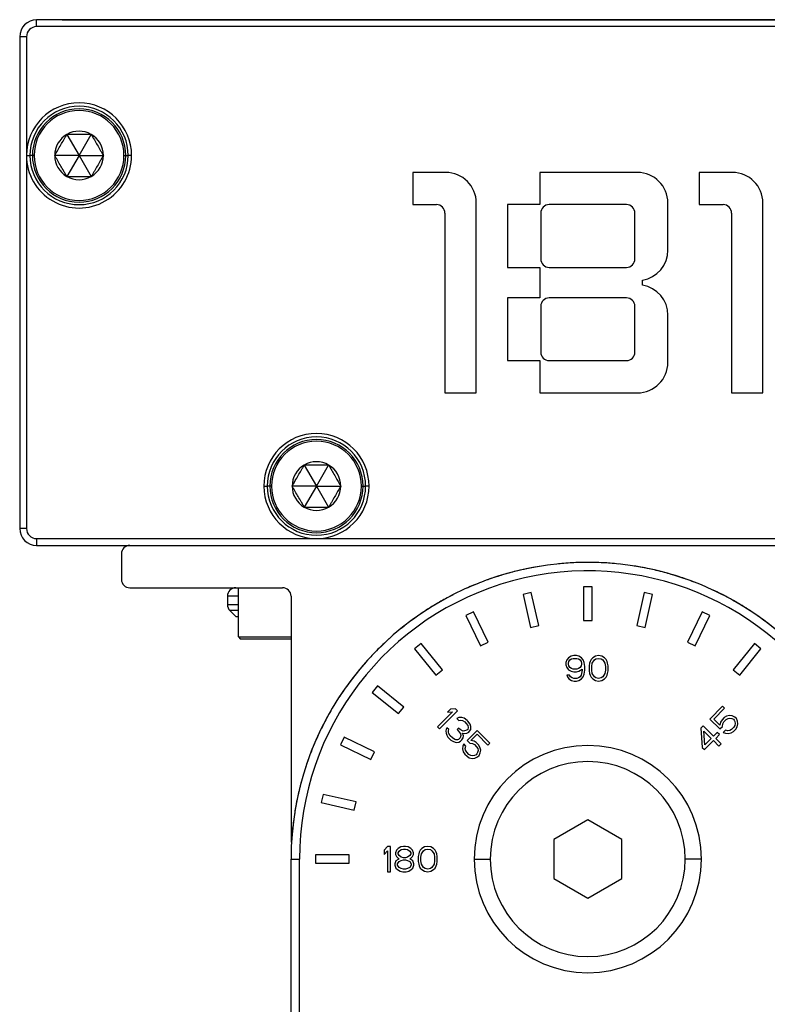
# Model space of a CAD drawing. Header units: millimetres. Extents: x -531 to 2300, y 404 to 998.
# Tile 2 of 24: x -530 to -486, y 683 to 741. Entities that reach past the tile are written whole.
import ezdxf

# ---------------------------------------------------------------- set-up
doc = ezdxf.new("R2010")
doc.units = ezdxf.units.MM

# ---------------------------------------------------------------- blocks, each defined once
blk = doc.blocks.new('Drawing View4')
at = {"color": 7, "linetype": 'Continuous', "lineweight": 25}
for p, q in [((-19.521, 96.732), (-19.521, 97.132)), ((45.479, 97.132), (-19.521, 97.132)), ((-18.021, 97.142), (-18.021, 97.132)), ((-18.021, 97.142), (43.979, 97.142)), ((45.479, 96.732), (-19.521, 96.732)), ((-20.521, 96.132), (-20.521, 67.132)), ((-20.121, 96.132), (-20.521, 96.132)), ((-20.121, 96.132), (-20.121, 89.132)), ((-17.738, 90.374), (-17.021, 89.132)), ((-17.021, 89.132), (-16.303, 90.374)), ((-20.121, 89.132), (-20.121, 67.132)), ((-19.771, 89.132), (-19.921, 89.132)), ((-19.671, 89.132), (-19.771, 89.132)), ((-17.021, 89.132), (-18.456, 89.132)), ((-17.021, 89.132), (-17.738, 87.889)), ((-17.021, 89.132), (-15.586, 89.132)), ((-17.021, 89.132), (-16.303, 87.889)), ((-14.371, 89.132), (-14.271, 89.132)), ((-14.271, 89.132), (-14.121, 89.132)), ((-13.921, 89.132), (-14.121, 89.132)), ((2.654, 88.132), (2.654, 86.232)), ((4.604, 88.132), (2.654, 88.132)), ((10.154, 88.132), (10.154, 86.232)), ((15.904, 88.132), (10.154, 88.132)), ((19.554, 88.132), (19.554, 86.232)), ((21.504, 88.132), (19.554, 88.132)), ((2.654, 86.232), (4.054, 86.232)), ((6.404, 75.132), (6.404, 86.332)), ((10.154, 86.232), (8.254, 86.232)), ((8.254, 86.232), (8.254, 82.532)), ((15.254, 86.232), (10.704, 86.232)), ((17.704, 83.556), (17.704, 86.332)), ((19.554, 86.232), (20.954, 86.232)), ((23.304, 75.132), (23.304, 86.332)), ((4.554, 85.732), (4.554, 75.132)), ((10.204, 85.732), (10.204, 83.032)), ((15.754, 83.032), (15.754, 85.732)), ((21.454, 85.732), (21.454, 75.132)), ((8.254, 82.532), (10.154, 82.532)), ((10.154, 82.532), (10.154, 80.732)), ((10.704, 82.532), (15.254, 82.532)), ((16.204, 81.482), (16.204, 81.782)), ((10.154, 80.732), (8.254, 80.732)), ((8.254, 80.732), (8.254, 77.032)), ((15.254, 80.732), (10.704, 80.732)), ((10.204, 80.232), (10.204, 77.532)), ((15.754, 77.532), (15.754, 80.232)), ((17.704, 76.932), (17.704, 79.707)), ((8.254, 77.032), (10.154, 77.032)), ((10.154, 77.032), (10.154, 75.132)), ((10.704, 77.032), (15.254, 77.032)), ((4.554, 75.132), (6.404, 75.132)), ((10.154, 75.132), (15.904, 75.132)), ((21.454, 75.132), (23.304, 75.132)), ((-3.738, 70.874), (-3.021, 69.632)), ((-3.021, 69.632), (-2.303, 70.874)), ((-6.121, 69.632), (-5.921, 69.632)), ((-5.771, 69.632), (-5.921, 69.632)), ((-5.671, 69.632), (-5.771, 69.632)), ((-3.021, 69.632), (-4.456, 69.632)), ((-3.021, 69.632), (-3.738, 68.389)), ((-3.021, 69.632), (-2.303, 68.389)), ((-3.021, 69.632), (-1.586, 69.632)), ((-0.371, 69.632), (-0.271, 69.632)), ((-0.271, 69.632), (-0.121, 69.632)), ((0.079, 69.632), (-0.121, 69.632)), ((-20.121, 67.132), (-20.521, 67.132)), ((-19.521, 66.532), (-3.021, 66.532)), ((-19.521, 66.532), (-19.521, 66.132)), ((-3.021, 66.532), (28.979, 66.532)), ((-19.521, 66.132), (45.479, 66.132)), ((-14.521, 65.632), (-14.521, 64.132)), ((-14.021, 63.632), (-5.021, 63.632)), ((-7.621, 60.732), (-7.621, 63.632)), ((9.648, 63.351), (9.16, 63.239)), ((10.092, 61.405), (9.648, 63.351)), ((12.729, 63.698), (12.729, 61.702)), ((13.229, 63.698), (12.729, 63.698)), ((13.229, 61.702), (13.229, 63.698)), ((16.31, 63.351), (15.866, 61.405)), ((16.798, 63.239), (16.31, 63.351)), ((-8.271, 63.132), (-8.271, 62.639)), ((-7.621, 63.132), (-8.271, 63.132)), ((-4.521, 63.132), (-4.521, 48.626)), ((9.16, 63.239), (9.604, 61.294)), ((16.354, 61.294), (16.798, 63.239)), ((-8.271, 62.639), (-7.621, 62.639)), ((-8.125, 62.285), (-7.771, 61.932)), ((-7.621, 62.285), (-8.125, 62.285)), ((6.233, 62.215), (5.783, 61.998)), ((7.099, 60.417), (6.233, 62.215)), ((19.725, 62.215), (18.859, 60.417)), ((20.175, 61.998), (19.725, 62.215)), ((-7.771, 61.932), (-7.621, 61.932)), ((5.783, 61.998), (6.649, 60.2)), ((12.729, 61.702), (13.229, 61.702)), ((19.309, 60.2), (20.175, 61.998)), ((9.604, 61.294), (10.092, 61.405)), ((15.866, 61.405), (16.354, 61.294)), ((-7.621, 60.732), (-7.521, 60.632)), ((-7.621, 60.732), (-4.521, 60.732)), ((-7.521, 60.632), (-4.521, 60.632)), ((6.649, 60.2), (7.099, 60.417)), ((18.859, 60.417), (19.309, 60.2)), ((3.157, 60.349), (2.766, 60.037)), ((2.766, 60.037), (4.011, 58.477)), ((4.402, 58.788), (3.157, 60.349)), ((22.801, 60.349), (21.557, 58.788)), ((21.947, 58.477), (23.192, 60.037)), ((23.192, 60.037), (22.801, 60.349)), ((11.742, 59.376), (11.679, 59.217)), ((11.835, 59.504), (11.742, 59.376)), ((11.992, 59.6), (11.835, 59.504)), ((11.835, 59.185), (11.867, 59.281)), ((11.867, 59.281), (11.929, 59.376)), ((11.929, 59.376), (12.023, 59.44)), ((12.148, 59.632), (11.992, 59.6)), ((12.023, 59.44), (12.117, 59.472)), ((12.117, 59.472), (12.335, 59.472)), ((12.304, 59.632), (12.148, 59.632)), ((12.46, 59.6), (12.304, 59.632)), ((12.335, 59.472), (12.429, 59.44)), ((12.429, 59.44), (12.523, 59.376)), ((12.617, 59.504), (12.46, 59.6)), ((12.523, 59.376), (12.585, 59.281)), ((12.585, 59.281), (12.617, 59.185)), ((12.71, 59.376), (12.617, 59.504)), ((12.773, 59.217), (12.71, 59.376)), ((13.117, 59.281), (13.085, 59.185)), ((13.179, 59.408), (13.117, 59.281)), ((13.273, 59.504), (13.179, 59.408)), ((13.242, 59.185), (13.367, 59.376)), ((13.429, 59.6), (13.273, 59.504)), ((13.367, 59.376), (13.46, 59.44)), ((13.617, 59.632), (13.429, 59.6)), ((13.46, 59.44), (13.617, 59.472)), ((13.804, 59.6), (13.617, 59.632)), ((13.617, 59.472), (13.773, 59.44)), ((13.773, 59.44), (13.867, 59.376)), ((13.96, 59.504), (13.804, 59.6)), ((13.867, 59.376), (13.992, 59.185)), ((14.054, 59.408), (13.96, 59.504)), ((14.117, 59.281), (14.054, 59.408)), ((14.148, 59.185), (14.117, 59.281)), ((4.011, 58.477), (4.402, 58.788)), ((11.679, 59.217), (11.679, 59.089)), ((11.679, 59.089), (11.742, 58.93)), ((11.742, 58.93), (11.835, 58.802)), ((11.835, 59.121), (11.835, 59.185)), ((11.867, 59.025), (11.835, 59.121)), ((11.835, 58.802), (11.992, 58.706)), ((11.929, 58.93), (11.867, 59.025)), ((12.023, 58.866), (11.929, 58.93)), ((11.992, 58.706), (12.148, 58.674)), ((12.117, 58.834), (12.023, 58.866)), ((12.335, 58.834), (12.117, 58.834)), ((12.148, 58.674), (12.304, 58.674)), ((12.304, 58.674), (12.46, 58.706)), ((12.429, 58.866), (12.335, 58.834)), ((12.523, 58.93), (12.429, 58.866)), ((12.46, 58.706), (12.648, 58.834)), ((12.585, 59.025), (12.523, 58.93)), ((12.617, 59.121), (12.585, 59.025)), ((12.617, 59.185), (12.617, 59.121)), ((12.648, 58.77), (12.617, 58.578)), ((12.648, 58.834), (12.648, 58.77)), ((12.804, 58.993), (12.773, 59.217)), ((12.773, 58.547), (12.804, 58.77)), ((12.804, 58.77), (12.804, 58.993)), ((13.085, 59.185), (13.054, 59.025)), ((13.054, 59.025), (13.054, 58.738)), ((13.054, 58.738), (13.085, 58.578)), ((13.21, 58.993), (13.242, 59.185)), ((13.21, 58.77), (13.21, 58.993)), ((13.242, 58.578), (13.21, 58.77)), ((13.992, 59.185), (14.023, 58.993)), ((14.023, 58.77), (13.992, 58.578)), ((14.023, 58.993), (14.023, 58.77)), ((14.179, 59.025), (14.148, 59.185)), ((14.148, 58.578), (14.179, 58.738)), ((14.179, 58.738), (14.179, 59.025)), ((21.557, 58.788), (21.947, 58.477)), ((11.898, 58.483), (11.742, 58.483)), ((11.742, 58.483), (11.773, 58.387)), ((11.773, 58.387), (11.867, 58.259)), ((11.867, 58.259), (12.023, 58.164)), ((11.96, 58.387), (11.898, 58.483)), ((12.054, 58.323), (11.96, 58.387)), ((12.023, 58.164), (12.179, 58.132)), ((12.148, 58.291), (12.054, 58.323)), ((12.335, 58.291), (12.148, 58.291)), ((12.179, 58.132), (12.304, 58.132)), ((12.304, 58.132), (12.46, 58.164)), ((12.429, 58.323), (12.335, 58.291)), ((12.523, 58.387), (12.429, 58.323)), ((12.46, 58.164), (12.617, 58.259)), ((12.585, 58.483), (12.523, 58.387)), ((12.617, 58.578), (12.585, 58.483)), ((12.617, 58.259), (12.71, 58.387)), ((12.71, 58.387), (12.773, 58.547)), ((13.085, 58.578), (13.117, 58.483)), ((13.117, 58.483), (13.179, 58.355)), ((13.179, 58.355), (13.273, 58.259)), ((13.367, 58.387), (13.242, 58.578)), ((13.273, 58.259), (13.429, 58.164)), ((13.46, 58.323), (13.367, 58.387)), ((13.429, 58.164), (13.617, 58.132)), ((13.617, 58.291), (13.46, 58.323)), ((13.773, 58.323), (13.617, 58.291)), ((13.617, 58.132), (13.804, 58.164)), ((13.867, 58.387), (13.773, 58.323)), ((13.804, 58.164), (13.96, 58.259)), ((13.992, 58.578), (13.867, 58.387)), ((13.96, 58.259), (14.054, 58.355)), ((14.054, 58.355), (14.117, 58.483)), ((14.117, 58.483), (14.148, 58.578)), ((0.574, 57.844), (0.262, 57.453)), ((2.134, 56.6), (0.574, 57.844)), ((0.262, 57.453), (1.822, 56.209)), ((1.822, 56.209), (2.134, 56.6)), ((4.244, 55.306), (5.305, 56.366)), ((4.882, 56.474), (4.701, 56.293)), ((5.172, 56.499), (4.882, 56.474)), ((5.305, 56.366), (5.172, 56.499)), ((20.93, 56.644), (20.179, 55.892)), ((20.402, 55.89), (21.043, 56.531)), ((21.043, 56.531), (20.93, 56.644)), ((4.992, 56.319), (4.112, 55.438)), ((4.701, 56.293), (4.992, 56.319)), ((5.368, 55.988), (5.255, 55.919)), ((5.255, 55.919), (5.366, 55.809)), ((5.366, 55.809), (5.478, 55.832)), ((5.547, 55.989), (5.368, 55.988)), ((5.478, 55.832), (5.589, 55.811)), ((5.68, 55.946), (5.547, 55.989)), ((5.589, 55.811), (5.722, 55.723)), ((5.857, 55.814), (5.68, 55.946)), ((5.901, 55.77), (5.857, 55.814)), ((6.034, 55.593), (5.901, 55.77)), ((20.179, 55.892), (20.766, 55.306)), ((20.763, 55.529), (20.402, 55.89)), ((20.894, 55.84), (20.806, 55.707)), ((21.027, 55.973), (20.894, 55.84)), ((21.007, 55.727), (21.14, 55.86)), ((21.16, 56.061), (21.027, 55.973)), ((21.14, 55.86), (21.251, 55.926)), ((21.338, 56.103), (21.16, 56.061)), ((21.251, 55.926), (21.362, 55.947)), ((21.495, 56.079), (21.338, 56.103)), ((21.362, 55.947), (21.474, 55.923)), ((21.474, 55.923), (21.564, 55.878)), ((21.652, 56.011), (21.495, 56.079)), ((21.564, 55.878), (21.609, 55.833)), ((21.609, 55.833), (21.654, 55.743)), ((21.742, 55.921), (21.652, 56.011)), ((21.81, 55.763), (21.742, 55.921)), ((21.834, 55.607), (21.81, 55.763)), ((4.112, 55.438), (4.244, 55.306)), ((4.624, 55.287), (4.6, 55.176)), ((4.6, 55.176), (4.621, 55.064)), ((4.669, 55.377), (4.624, 55.287)), ((4.78, 55.267), (4.669, 55.377)), ((4.756, 55.11), (4.757, 55.2)), ((4.757, 55.2), (4.78, 55.267)), ((5.361, 55.362), (5.271, 55.272)), ((5.271, 55.272), (5.359, 55.184)), ((5.359, 55.184), (5.469, 55.028)), ((5.45, 55.274), (5.361, 55.362)), ((5.627, 55.186), (5.45, 55.274)), ((5.717, 55.187), (5.627, 55.186)), ((5.851, 55.233), (5.717, 55.187)), ((5.722, 55.723), (5.811, 55.635)), ((5.811, 55.635), (5.899, 55.502)), ((5.896, 55.279), (5.851, 55.233)), ((6.454, 55.217), (5.867, 54.631)), ((5.92, 55.39), (5.896, 55.279)), ((5.899, 55.502), (5.92, 55.39)), ((6.007, 55.168), (6.075, 55.28)), ((6.077, 55.459), (6.034, 55.593)), ((6.075, 55.28), (6.077, 55.459)), ((7.205, 54.466), (6.454, 55.217)), ((19.781, 55.495), (19.649, 55.362)), ((19.649, 55.362), (19.728, 54.222)), ((20.391, 54.885), (19.781, 55.495)), ((19.882, 54.377), (19.829, 55.181)), ((19.829, 55.181), (20.258, 54.753)), ((20.806, 55.707), (20.763, 55.529)), ((20.766, 55.306), (20.92, 55.46)), ((20.92, 55.46), (20.941, 55.616)), ((20.941, 55.616), (21.007, 55.727)), ((21.101, 55.235), (20.969, 55.102)), ((21.236, 55.189), (21.101, 55.235)), ((21.347, 55.21), (21.236, 55.189)), ((21.458, 55.276), (21.347, 55.21)), ((21.591, 55.409), (21.458, 55.276)), ((21.571, 55.163), (21.704, 55.296)), ((21.657, 55.519), (21.591, 55.409)), ((21.654, 55.743), (21.678, 55.631)), ((21.678, 55.631), (21.657, 55.519)), ((21.704, 55.296), (21.792, 55.429)), ((21.792, 55.429), (21.834, 55.607)), ((-1.388, 54.828), (-1.605, 54.377)), ((0.41, 53.962), (-1.388, 54.828)), ((4.621, 55.064), (4.665, 54.931)), ((4.665, 54.931), (4.73, 54.82)), ((4.73, 54.82), (4.907, 54.643)), ((4.777, 55.043), (4.756, 55.11)), ((4.865, 54.91), (4.777, 55.043)), ((4.998, 54.778), (4.865, 54.91)), ((4.907, 54.643), (5.018, 54.577)), ((5.131, 54.69), (4.998, 54.778)), ((5.198, 54.668), (5.131, 54.69)), ((5.287, 54.669), (5.198, 54.668)), ((5.354, 54.692), (5.287, 54.669)), ((5.444, 54.783), (5.354, 54.692)), ((5.491, 54.917), (5.444, 54.783)), ((5.465, 54.582), (5.555, 54.672)), ((5.469, 55.028), (5.491, 54.917)), ((5.555, 54.672), (5.623, 54.784)), ((5.581, 55.052), (5.737, 55.031)), ((5.647, 54.896), (5.581, 55.052)), ((5.623, 54.784), (5.647, 54.896)), ((5.737, 55.031), (5.849, 55.055)), ((5.849, 55.055), (5.962, 55.123)), ((5.867, 54.631), (6.022, 54.476)), ((5.962, 55.123), (6.007, 55.168)), ((6.09, 54.633), (6.452, 54.994)), ((6.269, 54.59), (6.09, 54.633)), ((6.452, 54.994), (7.092, 54.353)), ((19.863, 54.087), (20.393, 54.617)), ((20.258, 54.753), (19.882, 54.377)), ((20.612, 55.106), (20.391, 54.885)), ((20.393, 54.617), (20.709, 54.301)), ((20.526, 54.75), (20.747, 54.971)), ((20.842, 54.434), (20.526, 54.75)), ((20.747, 54.971), (20.612, 55.106)), ((20.969, 55.102), (21.103, 55.056)), ((21.103, 55.056), (21.26, 55.032)), ((21.26, 55.032), (21.438, 55.075)), ((21.438, 55.075), (21.571, 55.163)), ((-1.605, 54.377), (0.193, 53.511)), ((5.018, 54.577), (5.152, 54.534)), ((5.152, 54.534), (5.263, 54.513)), ((5.263, 54.513), (5.375, 54.536)), ((5.375, 54.536), (5.465, 54.582)), ((5.618, 54.293), (5.594, 54.137)), ((5.594, 54.137), (5.637, 53.958)), ((5.664, 54.428), (5.618, 54.293)), ((5.797, 54.295), (5.664, 54.428)), ((5.751, 54.161), (5.797, 54.295)), ((5.772, 54.049), (5.751, 54.161)), ((5.838, 53.938), (5.772, 54.049)), ((6.022, 54.476), (6.178, 54.455)), ((6.178, 54.455), (6.289, 54.389)), ((6.402, 54.502), (6.269, 54.59)), ((6.289, 54.389), (6.421, 54.257)), ((6.534, 54.37), (6.402, 54.502)), ((6.421, 54.257), (6.487, 54.146)), ((6.508, 54.035), (6.485, 53.923)), ((6.487, 54.146), (6.508, 54.035)), ((6.622, 54.237), (6.534, 54.37)), ((6.665, 54.058), (6.622, 54.237)), ((6.641, 53.902), (6.665, 54.058)), ((7.092, 54.353), (7.205, 54.466)), ((19.728, 54.222), (19.863, 54.087)), ((20.709, 54.301), (20.842, 54.434)), ((0.193, 53.511), (0.41, 53.962)), ((5.637, 53.958), (5.725, 53.825)), ((5.725, 53.825), (5.857, 53.693)), ((5.97, 53.806), (5.838, 53.938)), ((5.857, 53.693), (5.99, 53.605)), ((6.081, 53.74), (5.97, 53.806)), ((5.99, 53.605), (6.169, 53.562)), ((6.193, 53.719), (6.081, 53.74)), ((6.169, 53.562), (6.325, 53.586)), ((6.304, 53.742), (6.193, 53.719)), ((6.394, 53.788), (6.304, 53.742)), ((6.325, 53.586), (6.482, 53.655)), ((6.439, 53.833), (6.394, 53.788)), ((6.485, 53.923), (6.439, 53.833)), ((6.482, 53.655), (6.572, 53.745)), ((6.572, 53.745), (6.641, 53.902)), ((-2.629, 51.45), (-2.74, 50.963)), ((-0.683, 51.006), (-2.629, 51.45)), ((-2.74, 50.963), (-0.795, 50.519)), ((-0.795, 50.519), (-0.683, 51.006)), ((12.979, 49.941), (10.979, 48.786)), ((14.979, 48.786), (12.979, 49.941)), ((10.979, 48.786), (10.979, 46.477)), ((14.979, 46.477), (14.979, 48.786)), ((1.167, 48.382), (0.979, 48.158)), ((1.354, 48.382), (1.167, 48.382)), ((1.354, 46.882), (1.354, 48.382)), ((1.792, 48.254), (1.698, 48.158)), ((1.948, 48.35), (1.792, 48.254)), ((2.104, 48.382), (1.948, 48.35)), ((1.979, 48.19), (2.104, 48.222)), ((2.229, 48.382), (2.104, 48.382)), ((2.104, 48.222), (2.229, 48.222)), ((2.385, 48.35), (2.229, 48.382)), ((2.229, 48.222), (2.354, 48.19)), ((2.542, 48.254), (2.385, 48.35)), ((2.635, 48.158), (2.542, 48.254)), ((3.198, 48.254), (3.104, 48.158)), ((3.354, 48.35), (3.198, 48.254)), ((3.542, 48.382), (3.354, 48.35)), ((3.385, 48.19), (3.542, 48.222)), ((3.729, 48.35), (3.542, 48.382)), ((3.542, 48.222), (3.698, 48.19)), ((3.885, 48.254), (3.729, 48.35)), ((3.979, 48.158), (3.885, 48.254)), ((-4.521, 0.132), (-4.521, 47.632)), ((-4.521, 47.632), (-4.021, 47.632)), ((-4.021, 0.132), (-4.021, 47.632)), ((-3.087, 47.882), (-3.087, 47.382)), ((-1.092, 47.882), (-3.087, 47.882)), ((-1.092, 47.382), (-1.092, 47.882)), ((0.979, 48.158), (0.979, 47.903)), ((0.979, 47.903), (1.167, 48.126)), ((1.167, 48.126), (1.167, 46.882)), ((1.698, 48.158), (1.635, 47.999)), ((1.635, 47.999), (1.635, 47.903)), ((1.635, 47.903), (1.698, 47.775)), ((1.698, 47.775), (1.792, 47.68)), ((1.792, 47.999), (1.854, 48.094)), ((1.792, 47.935), (1.792, 47.999)), ((1.854, 47.839), (1.792, 47.935)), ((1.792, 47.68), (1.854, 47.648)), ((1.854, 47.648), (1.792, 47.616)), ((1.854, 48.094), (1.979, 48.19)), ((1.979, 47.743), (1.854, 47.839)), ((2.104, 47.711), (1.979, 47.743)), ((2.229, 47.711), (2.104, 47.711)), ((2.354, 47.743), (2.229, 47.711)), ((2.354, 48.19), (2.479, 48.094)), ((2.479, 47.839), (2.354, 47.743)), ((2.479, 48.094), (2.542, 47.999)), ((2.542, 47.935), (2.479, 47.839)), ((2.479, 47.648), (2.542, 47.68)), ((2.542, 47.616), (2.479, 47.648)), ((2.542, 47.999), (2.542, 47.935)), ((2.542, 47.68), (2.635, 47.775)), ((2.698, 47.999), (2.635, 48.158)), ((2.635, 47.775), (2.698, 47.903)), ((2.698, 47.903), (2.698, 47.999)), ((3.01, 47.935), (2.979, 47.775)), ((2.979, 47.775), (2.979, 47.488)), ((3.042, 48.031), (3.01, 47.935)), ((3.104, 48.158), (3.042, 48.031)), ((3.135, 47.743), (3.167, 47.935)), ((3.135, 47.52), (3.135, 47.743)), ((3.167, 47.935), (3.292, 48.126)), ((3.292, 48.126), (3.385, 48.19)), ((3.698, 48.19), (3.792, 48.126)), ((3.792, 48.126), (3.917, 47.935)), ((3.917, 47.935), (3.948, 47.743)), ((3.948, 47.743), (3.948, 47.52)), ((4.042, 48.031), (3.979, 48.158)), ((4.073, 47.935), (4.042, 48.031)), ((4.104, 47.775), (4.073, 47.935)), ((4.104, 47.488), (4.104, 47.775)), ((6.279, 47.632), (7.229, 47.632)), ((19.679, 47.632), (18.729, 47.632)), ((-3.087, 47.382), (-1.092, 47.382)), ((1.667, 47.52), (1.604, 47.36)), ((1.604, 47.36), (1.604, 47.265)), ((1.604, 47.265), (1.667, 47.105)), ((1.792, 47.616), (1.667, 47.52)), ((1.667, 47.105), (1.76, 47.009)), ((1.76, 47.36), (1.854, 47.488)), ((1.76, 47.265), (1.76, 47.36)), ((1.854, 47.137), (1.76, 47.265)), ((1.854, 47.488), (1.979, 47.552)), ((1.979, 47.073), (1.854, 47.137)), ((1.979, 47.552), (2.104, 47.584)), ((2.104, 47.041), (1.979, 47.073)), ((2.104, 47.584), (2.229, 47.584)), ((2.229, 47.041), (2.104, 47.041)), ((2.229, 47.584), (2.354, 47.552)), ((2.354, 47.073), (2.229, 47.041)), ((2.354, 47.552), (2.479, 47.488)), ((2.479, 47.137), (2.354, 47.073)), ((2.479, 47.488), (2.573, 47.36)), ((2.573, 47.265), (2.479, 47.137)), ((2.667, 47.52), (2.542, 47.616)), ((2.573, 47.36), (2.573, 47.265)), ((2.573, 47.009), (2.667, 47.105)), ((2.729, 47.36), (2.667, 47.52)), ((2.667, 47.105), (2.729, 47.265)), ((2.729, 47.265), (2.729, 47.36)), ((2.979, 47.488), (3.01, 47.328)), ((3.01, 47.328), (3.042, 47.233)), ((3.042, 47.233), (3.104, 47.105)), ((3.104, 47.105), (3.198, 47.009)), ((3.167, 47.328), (3.135, 47.52)), ((3.292, 47.137), (3.167, 47.328)), ((3.385, 47.073), (3.292, 47.137)), ((3.542, 47.041), (3.385, 47.073)), ((3.698, 47.073), (3.542, 47.041)), ((3.792, 47.137), (3.698, 47.073)), ((3.917, 47.328), (3.792, 47.137)), ((3.885, 47.009), (3.979, 47.105)), ((3.948, 47.52), (3.917, 47.328)), ((3.979, 47.105), (4.042, 47.233)), ((4.042, 47.233), (4.073, 47.328)), ((4.073, 47.328), (4.104, 47.488)), ((1.167, 46.882), (1.354, 46.882)), ((1.76, 47.009), (1.917, 46.914)), ((1.917, 46.914), (2.073, 46.882)), ((2.073, 46.882), (2.26, 46.882)), ((2.26, 46.882), (2.417, 46.914)), ((2.417, 46.914), (2.573, 47.009)), ((3.198, 47.009), (3.354, 46.914)), ((3.354, 46.914), (3.542, 46.882)), ((3.542, 46.882), (3.729, 46.914)), ((3.729, 46.914), (3.885, 47.009)), ((10.979, 46.477), (12.979, 45.322)), ((12.979, 45.322), (14.979, 46.477))]:
    blk.add_line(p, q, dxfattribs=at)
at = {"color": 7, "linetype": 'Continuous', "lineweight": 25, "flags": 128}
blk.add_lwpolyline([(-20.121, 89.132), (-20.082, 89.132), (-20.044, 89.132), (-20.01, 89.132), (-19.98, 89.132), (-19.955, 89.132), (-19.936, 89.132), (-19.925, 89.132), (-19.921, 89.132)], dxfattribs=at)
at = {"color": 7, "linetype": 'Continuous', "lineweight": 25}
for centre, radius, start, end in [((-19.521, 96.132), 1, 90, 180), ((-19.521, 96.132), 0.6, 90, 180), ((-17.021, 89.132), 3.1, 0, 179.99982), ((-17.021, 89.132), 2.9, 0, 180), ((-17.021, 89.132), 2.75, 0, 180), ((-17.021, 89.132), 2.65, 0, 180), ((-17.021, 89.132), 1.435, 120, 180), ((-17.021, 89.132), 1.435, 60, 120), ((-17.021, 89.132), 1.435, 0, 60), ((-17.021, 89.132), 3.1, 179.99982, 0), ((-17.021, 89.132), 2.9, 180, 0), ((-17.021, 89.132), 2.75, 180, 0), ((-17.021, 89.132), 2.65, 180, 0), ((-17.021, 89.132), 1.435, 180, 240), ((-17.021, 89.132), 1.435, 300, 0), ((-17.021, 89.132), 1.435, 240, 300), ((4.604, 86.332), 1.8, 0, 90), ((15.904, 86.332), 1.8, 0, 90), ((21.504, 86.332), 1.8, 0, 90), ((4.054, 85.732), 0.5, 0, 90), ((10.704, 85.732), 0.5, 90, 180), ((15.254, 85.732), 0.5, 0, 90), ((20.954, 85.732), 0.5, 0, 90), ((15.904, 83.556), 1.8, 279.59407, 0), ((10.704, 83.032), 0.5, 180, 270), ((15.254, 83.032), 0.5, 270, 0), ((15.904, 79.707), 1.8, 0, 80.40593), ((10.704, 80.232), 0.5, 90, 180), ((15.254, 80.232), 0.5, 0, 90), ((10.704, 77.532), 0.5, 180, 270), ((15.254, 77.532), 0.5, 270, 0), ((15.904, 76.932), 1.8, 270, 0), ((-3.021, 69.632), 3.1, 0, 180), ((-3.021, 69.632), 2.9, 0, 180), ((-3.021, 69.632), 2.75, 0, 180), ((-3.021, 69.632), 2.65, 0, 180), ((-3.021, 69.632), 1.435, 120, 180), ((-3.021, 69.632), 1.435, 60, 120), ((-3.021, 69.632), 1.435, 0, 60), ((-3.021, 69.632), 3.1, 180, 270), ((-3.021, 69.632), 2.9, 180, 0), ((-3.021, 69.632), 2.75, 180, 0), ((-3.021, 69.632), 2.65, 180, 0), ((-3.021, 69.632), 1.435, 180, 240), ((-3.021, 69.632), 3.1, 270, 0), ((-3.021, 69.632), 1.435, 300, 0), ((-3.021, 69.632), 1.435, 240, 300), ((-19.521, 67.132), 1, 180, 270), ((-19.521, 67.132), 0.6, 180, 270), ((-14.021, 65.632), 0.5, 90, 180), ((12.979, 47.632), 17.5, 30, 180), ((12.979, 47.632), 17, 30.21365, 180), ((-14.021, 64.132), 0.5, 180, 270), ((-7.771, 63.132), 0.5, 90, 180), ((-5.021, 63.132), 0.5, 0, 90), ((-7.771, 62.639), 0.5, 180, 225), ((12.979, 47.632), 6.7, 0, 180), ((12.979, 47.632), 5.75, 0, 180), ((12.979, 47.632), 6.7, 180, 0), ((12.979, 47.632), 5.75, 180, 0)]:
    blk.add_arc(centre, radius, start, end, dxfattribs=at)
for points, knots in [([(-18.456, 89.132), (-18.435, 89.168), (-18.394, 89.239), (-18.332, 89.346), (-18.235, 89.515), (-18.097, 89.753), (-17.949, 90.01), (-17.83, 90.216), (-17.77, 90.321), (-17.738, 90.374)], [0, 0, 0, 0, 0.091476, 0.179071, 0.263914, 0.500233, 0.736353, 0.864424, 1, 1, 1, 1]), ([(-16.303, 90.374), (-16.346, 90.374), (-16.429, 90.374), (-16.552, 90.374), (-16.747, 90.374), (-17.021, 90.374), (-17.316, 90.374), (-17.554, 90.374), (-17.675, 90.374), (-17.738, 90.374)], [0, 0, 0, 0, 0.092825, 0.180726, 0.264, 0.500023, 0.736045, 0.862452, 1, 1, 1, 1]), ([(-16.303, 90.374), (-16.283, 90.338), (-16.242, 90.267), (-16.18, 90.16), (-16.082, 89.991), (-15.945, 89.753), (-15.796, 89.496), (-15.678, 89.29), (-15.617, 89.185), (-15.586, 89.132)], [0, 0, 0, 0, 0.091476, 0.179071, 0.263914, 0.500233, 0.736353, 0.864424, 1, 1, 1, 1]), ([(-17.738, 87.889), (-17.759, 87.925), (-17.8, 87.996), (-17.862, 88.103), (-17.96, 88.272), (-18.097, 88.511), (-18.246, 88.767), (-18.364, 88.973), (-18.425, 89.078), (-18.456, 89.132)], [0, 0, 0, 0, 0.091476, 0.179071, 0.263914, 0.500233, 0.736353, 0.864424, 1, 1, 1, 1]), ([(-15.586, 89.132), (-15.607, 89.095), (-15.648, 89.025), (-15.71, 88.917), (-15.807, 88.749), (-15.945, 88.51), (-16.093, 88.253), (-16.212, 88.047), (-16.272, 87.943), (-16.303, 87.889)], [0, 0, 0, 0, 0.091476, 0.1790707, 0.2639143, 0.5002329, 0.7363525, 0.8644236, 1, 1, 1, 1]), ([(-17.738, 87.889), (-17.696, 87.889), (-17.613, 87.889), (-17.49, 87.889), (-17.295, 87.889), (-17.021, 87.889), (-16.725, 87.889), (-16.488, 87.889), (-16.367, 87.889), (-16.303, 87.889)], [0, 0, 0, 0, 0.092825, 0.180726, 0.264, 0.500023, 0.736045, 0.862452, 1, 1, 1, 1]), ([(-4.456, 69.632), (-4.435, 69.668), (-4.394, 69.739), (-4.332, 69.846), (-4.235, 70.015), (-4.097, 70.253), (-3.949, 70.51), (-3.83, 70.716), (-3.77, 70.821), (-3.738, 70.874)], [0, 0, 0, 0, 0.091476, 0.179071, 0.263914, 0.500233, 0.736353, 0.864424, 1, 1, 1, 1]), ([(-2.303, 70.874), (-2.346, 70.874), (-2.429, 70.874), (-2.552, 70.874), (-2.747, 70.874), (-3.021, 70.874), (-3.316, 70.874), (-3.554, 70.874), (-3.675, 70.874), (-3.738, 70.874)], [0, 0, 0, 0, 0.092825, 0.180726, 0.264, 0.500023, 0.736045, 0.862452, 1, 1, 1, 1]), ([(-2.303, 70.874), (-2.283, 70.838), (-2.242, 70.767), (-2.18, 70.66), (-2.082, 70.491), (-1.945, 70.253), (-1.796, 69.996), (-1.678, 69.79), (-1.617, 69.685), (-1.586, 69.632)], [0, 0, 0, 0, 0.091476, 0.179071, 0.263914, 0.500233, 0.736353, 0.864424, 1, 1, 1, 1]), ([(-3.738, 68.389), (-3.759, 68.425), (-3.8, 68.496), (-3.862, 68.603), (-3.96, 68.772), (-4.097, 69.011), (-4.246, 69.267), (-4.364, 69.473), (-4.425, 69.578), (-4.456, 69.632)], [0, 0, 0, 0, 0.091476, 0.179071, 0.263914, 0.500233, 0.736353, 0.864424, 1, 1, 1, 1]), ([(-1.586, 69.632), (-1.607, 69.595), (-1.648, 69.525), (-1.71, 69.417), (-1.807, 69.249), (-1.945, 69.01), (-2.093, 68.753), (-2.212, 68.547), (-2.272, 68.443), (-2.303, 68.389)], [0, 0, 0, 0, 0.091476, 0.179071, 0.263914, 0.500233, 0.736353, 0.864424, 1, 1, 1, 1]), ([(-3.738, 68.389), (-3.696, 68.389), (-3.613, 68.389), (-3.49, 68.389), (-3.295, 68.389), (-3.021, 68.389), (-2.725, 68.389), (-2.488, 68.389), (-2.367, 68.389), (-2.303, 68.389)], [0, 0, 0, 0, 0.092825, 0.180726, 0.264, 0.500023, 0.736045, 0.862452, 1, 1, 1, 1]), ([(12.063, 65.108), (11.892, 65.097), (11.587, 65.079), (11.283, 65.049), (11.15, 65.036)], [0, 0, 0, 0, 0.5599953, 1, 1, 1, 1]), ([(12.979, 65.132), (12.808, 65.13), (12.503, 65.128), (12.197, 65.114), (12.063, 65.108)], [0, 0, 0, 0, 0.5599954, 1, 1, 1, 1]), ([(13.895, 65.108), (13.724, 65.115), (13.419, 65.129), (13.113, 65.131), (12.979, 65.132)], [0, 0, 0, 0, 0.559995, 1, 1, 1, 1]), ([(14.808, 65.036), (14.638, 65.052), (14.334, 65.082), (14.029, 65.1), (13.895, 65.108)], [0, 0, 0, 0, 0.559995, 1, 1, 1, 1]), ([(8.45, 64.535), (8.285, 64.49), (7.99, 64.409), (7.699, 64.316), (7.571, 64.275)], [0, 0, 0, 0, 0.559995, 1, 1, 1, 1]), ([(9.341, 64.749), (9.174, 64.712), (8.875, 64.647), (8.58, 64.569), (8.45, 64.535)], [0, 0, 0, 0, 0.559995, 1, 1, 1, 1]), ([(10.241, 64.916), (10.073, 64.888), (9.771, 64.838), (9.472, 64.776), (9.341, 64.749)], [0, 0, 0, 0, 0.559995, 1, 1, 1, 1]), ([(16.617, 64.749), (16.45, 64.784), (16.151, 64.845), (15.849, 64.894), (15.717, 64.916)], [0, 0, 0, 0, 0.559995, 1, 1, 1, 1]), ([(17.508, 64.535), (17.343, 64.578), (17.047, 64.655), (16.749, 64.721), (16.617, 64.749)], [0, 0, 0, 0, 0.559995, 1, 1, 1, 1]), ([(18.387, 64.275), (18.224, 64.327), (17.933, 64.419), (17.638, 64.5), (17.508, 64.535)], [0, 0, 0, 0, 0.559995, 1, 1, 1, 1]), ([(6.708, 63.969), (6.548, 63.907), (6.264, 63.795), (5.984, 63.673), (5.861, 63.619)], [0, 0, 0, 0, 0.559995, 1, 1, 1, 1]), ([(7.571, 64.275), (7.409, 64.221), (7.119, 64.125), (6.833, 64.017), (6.708, 63.969)], [0, 0, 0, 0, 0.5599954, 1, 1, 1, 1]), ([(19.25, 63.969), (19.09, 64.029), (18.804, 64.137), (18.514, 64.233), (18.387, 64.275)], [0, 0, 0, 0, 0.559995, 1, 1, 1, 1]), ([(20.924, 63.224), (20.771, 63.301), (20.498, 63.438), (20.219, 63.563), (20.097, 63.619)], [0, 0, 0, 0, 0.559995, 1, 1, 1, 1]), ([(4.229, 62.787), (4.082, 62.7), (3.818, 62.546), (3.561, 62.381), (3.448, 62.308)], [0, 0, 0, 0, 0.5599954, 1, 1, 1, 1]), ([(5.034, 63.224), (4.882, 63.145), (4.611, 63.005), (4.346, 62.854), (4.229, 62.787)], [0, 0, 0, 0, 0.559995, 1, 1, 1, 1]), ([(21.729, 62.787), (21.58, 62.871), (21.315, 63.022), (21.043, 63.163), (20.924, 63.224)], [0, 0, 0, 0, 0.559995, 1, 1, 1, 1]), ([(22.51, 62.308), (22.366, 62.4), (22.109, 62.565), (21.845, 62.719), (21.729, 62.787)], [0, 0, 0, 0, 0.559995, 1, 1, 1, 1]), ([(3.448, 62.308), (3.305, 62.214), (3.05, 62.046), (2.802, 61.868), (2.693, 61.789)], [0, 0, 0, 0, 0.559995, 1, 1, 1, 1]), ([(23.265, 61.789), (23.126, 61.889), (22.878, 62.067), (22.623, 62.234), (22.51, 62.308)], [0, 0, 0, 0, 0.559995, 1, 1, 1, 1]), ([(2.693, 61.789), (2.555, 61.688), (2.309, 61.507), (2.071, 61.316), (1.966, 61.232)], [0, 0, 0, 0, 0.559995, 1, 1, 1, 1]), ([(23.992, 61.232), (23.858, 61.338), (23.62, 61.529), (23.374, 61.71), (23.265, 61.789)], [0, 0, 0, 0, 0.559995, 1, 1, 1, 1]), ([(1.269, 60.637), (1.143, 60.521), (0.918, 60.315), (0.7, 60.101), (0.605, 60.006)], [0, 0, 0, 0, 0.559995, 1, 1, 1, 1]), ([(0.605, 60.006), (0.485, 59.884), (0.27, 59.667), (0.064, 59.441), (-0.026, 59.341)], [0, 0, 0, 0, 0.559995, 1, 1, 1, 1]), ([(-0.026, 59.341), (-0.139, 59.213), (-0.342, 58.985), (-0.536, 58.749), (-0.621, 58.645)], [0, 0, 0, 0, 0.559995, 1, 1, 1, 1]), ([(-0.621, 58.645), (-0.728, 58.511), (-0.918, 58.272), (-1.099, 58.026), (-1.179, 57.918)], [0, 0, 0, 0, 0.559995, 1, 1, 1, 1]), ([(-1.179, 57.918), (-1.278, 57.779), (-1.456, 57.53), (-1.624, 57.275), (-1.698, 57.163)], [0, 0, 0, 0, 0.559995, 1, 1, 1, 1]), ([(-2.176, 56.382), (-2.261, 56.233), (-2.412, 55.967), (-2.552, 55.696), (-2.614, 55.576)], [0, 0, 0, 0, 0.559995, 1, 1, 1, 1]), ([(-2.614, 55.576), (-2.69, 55.423), (-2.827, 55.15), (-2.953, 54.872), (-3.008, 54.75)], [0, 0, 0, 0, 0.559995, 1, 1, 1, 1]), ([(-3.008, 54.75), (-3.076, 54.593), (-3.199, 54.313), (-3.31, 54.028), (-3.359, 53.903)], [0, 0, 0, 0, 0.559995, 1, 1, 1, 1]), ([(-3.359, 53.903), (-3.419, 53.743), (-3.526, 53.457), (-3.622, 53.167), (-3.664, 53.039)], [0, 0, 0, 0, 0.559995, 1, 1, 1, 1]), ([(-3.925, 52.161), (-3.968, 51.995), (-4.045, 51.7), (-4.11, 51.401), (-4.139, 51.27)], [0, 0, 0, 0, 0.559995, 1, 1, 1, 1]), ([(-4.139, 51.27), (-4.173, 51.103), (-4.234, 50.803), (-4.284, 50.502), (-4.306, 50.369)], [0, 0, 0, 0, 0.559995, 1, 1, 1, 1]), ([(-4.306, 50.369), (-4.331, 50.2), (-4.377, 49.898), (-4.41, 49.594), (-4.425, 49.461)], [0, 0, 0, 0, 0.559995, 1, 1, 1, 1]), ([(-4.425, 49.461), (-4.442, 49.291), (-4.471, 48.987), (-4.489, 48.682), (-4.497, 48.548)], [0, 0, 0, 0, 0.559995, 1, 1, 1, 1])]:
    blk.add_open_spline(points, degree=3, knots=knots, dxfattribs=at)

msp = doc.modelspace()

# ---------------------------------------------------------------- block references
at = {"color": 7, "linetype": 'Continuous', "lineweight": 25}
msp.add_blockref('Drawing View4', (-509.928, 643.759), dxfattribs=at)

doc.saveas('drawing.dxf')
